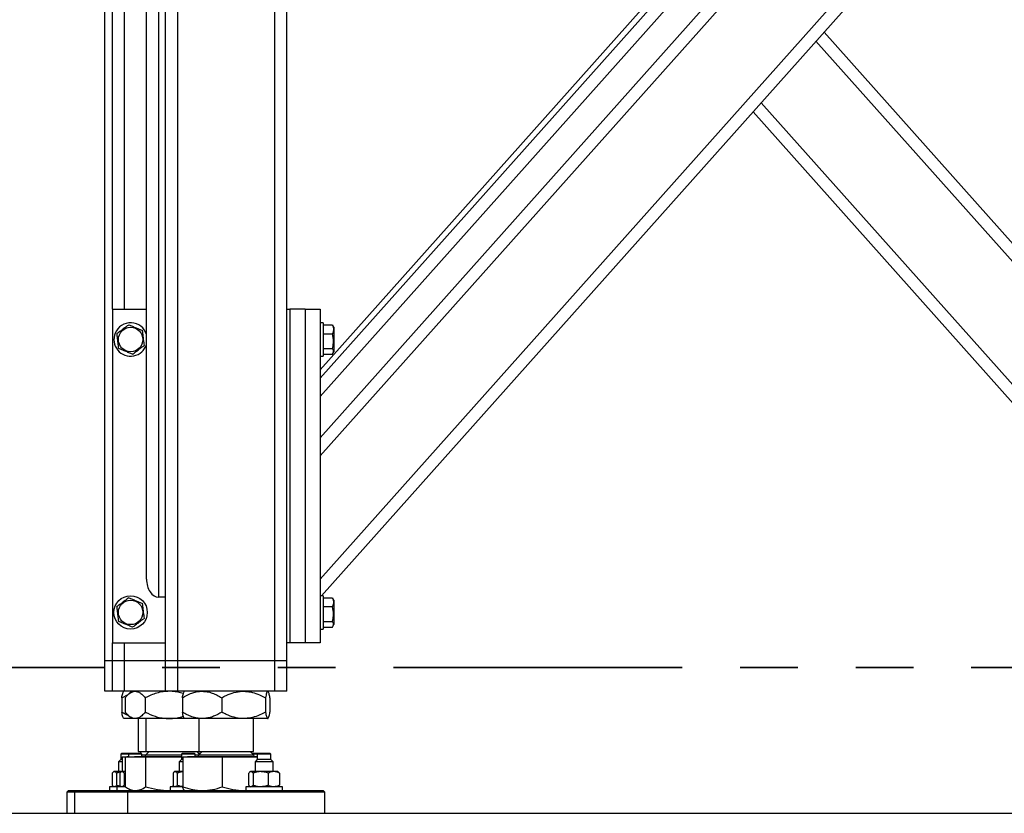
# Model space of a CAD drawing. Header units: millimetres. Extents: x 0 to 841, y 0 to 594.
# Tile 13 of 84: x 82 to 103, y 487 to 505. Entities that reach past the tile are written whole.
import ezdxf

# ---------------------------------------------------------------- set-up
doc = ezdxf.new("R2010")
doc.units = ezdxf.units.MM
doc.linetypes.add('PHANTOM', pattern=[12.7, 6.35, -1.27, 1.27, -1.27, 1.27, -1.27])
doc.layers.add('TRAIT-FORT', color=4, linetype='Continuous', lineweight=25)

msp = doc.modelspace()

# ---------------------------------------------------------------- linework, layer by layer
at = {"color": 7, "linetype": 'PHANTOM', "lineweight": 35}
msp.add_line((197.804, 490.283), (24.204, 490.283), dxfattribs=at)
at = {"layer": 'TRAIT-FORT', "color": 4, "linetype": 'Continuous', "lineweight": 25}
for p, q in [((83.514, 490.425), (83.514, 507.158)), ((83.68, 498.158), (83.68, 507.158)), ((84.697, 491.825), (84.697, 507.158)), ((84.847, 490.425), (84.847, 507.158)), ((85.114, 490.425), (85.114, 507.158)), ((87.247, 490.425), (87.247, 507.158)), ((87.514, 498.158), (87.514, 507.158)), ((88.247, 496.641), (97.621, 507.158)), ((88.247, 496.828), (97.455, 507.158)), ((88.247, 495.332), (98.788, 507.158)), ((88.247, 494.931), (99.145, 507.158)), ((88.247, 492.226), (101.556, 507.158)), ((88.247, 496.24), (97.979, 507.158)), ((88.277, 491.858), (101.88, 507.121)), ((83.947, 498.158), (83.947, 506.858)), ((84.43, 492.226), (84.43, 506.858)), ((107.267, 495.332), (99.32, 504.248)), ((107.267, 494.931), (99.141, 504.048)), ((107.267, 492.226), (97.936, 502.695)), ((107.237, 491.858), (97.757, 502.495)), ((83.68, 498.158), (83.68, 490.825)), ((83.68, 498.158), (84.43, 498.158)), ((87.514, 490.825), (87.514, 498.158)), ((87.514, 498.158), (87.58, 498.158)), ((87.58, 498.158), (87.58, 490.825)), ((87.914, 498.158), (87.58, 498.158)), ((87.914, 498.158), (87.914, 490.825)), ((87.914, 498.158), (88.247, 498.158)), ((88.247, 498.158), (88.247, 490.825)), ((88.314, 497.858), (88.247, 497.858)), ((88.314, 497.858), (88.314, 497.632)), ((88.314, 497.816), (88.513, 497.816)), ((88.513, 497.816), (88.523, 497.799)), ((88.547, 497.761), (88.524, 497.8)), ((88.547, 497.761), (88.547, 497.459)), ((88.314, 497.632), (88.314, 497.125)), ((88.314, 497.619), (88.513, 497.619)), ((88.547, 497.459), (88.547, 497.223)), ((88.314, 497.294), (88.513, 497.294)), ((88.247, 497.125), (88.314, 497.125)), ((88.314, 497.167), (88.513, 497.167)), ((88.524, 497.184), (88.547, 497.223)), ((84.847, 491.825), (84.697, 491.825)), ((88.314, 491.858), (88.247, 491.858)), ((88.314, 491.858), (88.314, 491.632)), ((88.314, 491.816), (88.513, 491.816)), ((88.513, 491.816), (88.523, 491.799)), ((88.314, 491.632), (88.314, 491.125)), ((88.314, 491.619), (88.513, 491.619)), ((88.547, 491.761), (88.524, 491.8)), ((88.547, 491.761), (88.547, 491.459)), ((88.547, 491.459), (88.547, 491.223)), ((88.314, 491.294), (88.513, 491.294)), ((88.524, 491.184), (88.547, 491.223)), ((88.247, 491.125), (88.314, 491.125)), ((88.314, 491.167), (88.513, 491.167)), ((83.68, 490.425), (83.68, 490.825)), ((83.68, 490.825), (84.847, 490.825)), ((83.947, 490.425), (83.947, 490.825)), ((87.514, 490.425), (87.514, 490.825)), ((87.58, 490.825), (87.514, 490.825)), ((87.914, 490.825), (87.58, 490.825)), ((88.247, 490.825), (87.914, 490.825)), ((83.68, 490.425), (83.514, 490.425)), ((83.514, 489.758), (83.514, 490.425)), ((83.947, 490.425), (83.68, 490.425)), ((83.68, 489.758), (83.68, 490.425)), ((84.847, 490.425), (83.947, 490.425)), ((83.947, 489.758), (83.947, 490.425)), ((85.114, 490.425), (84.847, 490.425)), ((84.847, 489.758), (84.847, 490.425)), ((87.247, 490.425), (85.114, 490.425)), ((85.114, 489.758), (85.114, 490.425)), ((87.514, 490.425), (87.247, 490.425)), ((87.247, 489.758), (87.247, 490.425)), ((87.514, 489.758), (87.514, 490.425)), ((83.68, 489.758), (83.514, 489.758)), ((83.947, 489.758), (83.68, 489.758)), ((83.885, 489.617), (84.027, 489.689)), ((83.93, 489.758), (83.926, 489.754)), ((84.847, 489.758), (83.947, 489.758)), ((84.097, 489.758), (84.005, 489.666)), ((85.114, 489.758), (84.847, 489.758)), ((87.247, 489.758), (85.114, 489.758)), ((85.264, 489.758), (85.259, 489.754)), ((87.101, 489.754), (87.097, 489.758)), ((87.514, 489.758), (87.247, 489.758)), ((83.885, 489.617), (83.885, 489.3)), ((83.96, 489.617), (83.96, 489.3)), ((84.402, 489.617), (84.402, 489.3)), ((85.218, 489.617), (85.218, 489.3)), ((86.082, 489.617), (86.082, 489.3)), ((87.044, 489.617), (87.044, 489.3)), ((87.142, 489.617), (87.142, 489.3)), ((84.005, 489.251), (84.097, 489.158)), ((83.925, 489.164), (83.93, 489.158)), ((84.097, 489.158), (83.93, 489.158)), ((84.181, 489.158), (84.097, 489.158)), ((84.929, 489.158), (84.181, 489.158)), ((84.247, 489.158), (84.247, 488.431)), ((84.414, 489.158), (84.414, 488.431)), ((85.264, 489.158), (84.929, 489.158)), ((85.258, 489.164), (85.264, 489.158)), ((85.65, 489.158), (85.264, 489.158)), ((85.58, 489.158), (85.58, 488.431)), ((86.563, 489.158), (85.65, 489.158)), ((87.093, 489.158), (86.563, 489.158)), ((86.78, 488.431), (86.78, 489.158)), ((87.097, 489.158), (87.093, 489.158)), ((87.097, 489.158), (87.102, 489.164)), ((83.88, 488.392), (83.864, 488.375)), ((83.864, 488.375), (83.864, 488.258)), ((84.03, 488.375), (83.864, 488.375)), ((84.047, 488.392), (83.88, 488.392)), ((84.047, 488.392), (84.03, 488.375)), ((84.03, 488.375), (84.03, 488.318)), ((84.33, 488.375), (84.03, 488.375)), ((84.314, 488.392), (84.047, 488.392)), ((84.247, 488.431), (84.414, 488.431)), ((84.319, 488.431), (84.28, 488.392)), ((84.33, 488.375), (84.314, 488.392)), ((84.33, 488.325), (84.33, 488.375)), ((84.33, 488.358), (84.414, 488.358)), ((84.486, 488.431), (84.414, 488.358)), ((84.414, 488.431), (85.507, 488.431)), ((84.414, 488.358), (85.197, 488.358)), ((85.214, 488.392), (85.197, 488.375)), ((85.197, 488.375), (85.197, 488.258)), ((85.497, 488.375), (85.197, 488.375)), ((85.48, 488.392), (85.214, 488.392)), ((85.497, 488.375), (85.48, 488.392)), ((85.497, 488.325), (85.497, 488.375)), ((85.497, 488.358), (85.58, 488.358)), ((85.507, 488.431), (85.58, 488.431)), ((85.597, 488.375), (85.542, 488.431)), ((85.653, 488.431), (85.58, 488.358)), ((85.58, 488.431), (86.78, 488.431)), ((85.614, 488.392), (85.58, 488.392)), ((85.58, 488.358), (86.78, 488.358)), ((86.78, 488.358), (86.708, 488.431)), ((86.8, 488.392), (86.747, 488.392)), ((86.796, 488.375), (86.764, 488.375)), ((86.864, 488.375), (86.796, 488.375)), ((86.88, 488.392), (86.8, 488.392)), ((86.88, 488.392), (86.864, 488.375)), ((86.864, 488.375), (86.864, 488.258)), ((86.976, 488.375), (86.864, 488.375)), ((86.98, 488.392), (86.88, 488.392)), ((87.164, 488.375), (86.976, 488.375)), ((87.147, 488.392), (86.98, 488.392)), ((87.164, 488.375), (87.147, 488.392)), ((87.164, 488.258), (87.164, 488.375)), ((83.864, 488.258), (83.814, 488.208)), ((83.814, 488.208), (83.814, 487.992)), ((83.891, 488.208), (83.814, 488.208)), ((83.891, 488.258), (83.864, 488.258)), ((83.891, 488.318), (83.891, 487.992)), ((83.891, 488.318), (83.959, 488.318)), ((83.959, 488.318), (83.959, 487.657)), ((83.959, 488.318), (84.412, 488.318)), ((83.995, 488.325), (83.995, 488.318)), ((83.995, 488.325), (84.03, 488.325)), ((84.162, 488.325), (84.162, 488.318)), ((84.162, 488.325), (85.197, 488.325)), ((84.412, 487.657), (84.412, 488.318)), ((84.412, 488.318), (85.197, 488.318)), ((85.197, 488.258), (85.147, 488.208)), ((85.147, 488.208), (85.147, 487.992)), ((85.224, 488.208), (85.147, 488.208)), ((85.224, 488.258), (85.197, 488.258)), ((85.224, 488.318), (85.224, 487.657)), ((85.224, 488.318), (86.095, 488.318)), ((85.328, 488.325), (85.328, 488.318)), ((85.328, 488.325), (86.864, 488.325)), ((86.095, 488.318), (86.095, 487.657)), ((86.095, 488.318), (86.864, 488.318)), ((86.864, 488.258), (86.814, 488.208)), ((86.814, 488.208), (86.814, 487.992)), ((86.963, 488.208), (86.814, 488.208)), ((86.976, 488.258), (86.864, 488.258)), ((87.214, 488.208), (86.963, 488.208)), ((87.164, 488.258), (86.976, 488.258)), ((87.214, 488.208), (87.164, 488.258)), ((87.214, 487.992), (87.214, 488.208)), ((83.678, 487.958), (83.678, 487.692)), ((83.714, 487.992), (83.702, 487.984)), ((83.724, 487.992), (83.714, 487.992)), ((83.867, 487.992), (83.724, 487.992)), ((83.77, 487.958), (83.77, 487.692)), ((83.845, 487.958), (83.845, 487.692)), ((83.88, 487.992), (83.869, 487.984)), ((83.891, 487.992), (83.88, 487.992)), ((83.959, 487.992), (83.891, 487.992)), ((83.959, 487.966), (83.937, 487.958)), ((83.937, 487.958), (83.937, 487.692)), ((85.012, 487.958), (85.012, 487.692)), ((85.047, 487.992), (85.036, 487.984)), ((85.058, 487.992), (85.047, 487.992)), ((85.224, 487.992), (85.058, 487.992)), ((85.104, 487.958), (85.104, 487.692)), ((86.678, 487.692), (86.678, 487.958)), ((86.714, 487.992), (86.702, 487.984)), ((86.724, 487.992), (86.714, 487.992)), ((86.938, 487.992), (86.724, 487.992)), ((86.77, 487.958), (86.77, 487.692)), ((87.227, 487.992), (86.938, 487.992)), ((87.105, 487.958), (87.105, 487.692)), ((87.314, 487.992), (87.227, 487.992)), ((87.325, 487.984), (87.314, 487.992)), ((87.349, 487.958), (87.349, 487.692)), ((82.714, 487.575), (82.68, 487.542)), ((82.68, 487.542), (82.68, 487.075)), ((82.847, 487.542), (82.68, 487.542)), ((82.714, 487.575), (82.88, 487.575)), ((82.88, 487.575), (82.847, 487.542)), ((82.847, 487.542), (82.847, 487.075)), ((84.014, 487.542), (82.847, 487.542)), ((82.88, 487.575), (84.047, 487.575)), ((83.614, 487.658), (83.614, 487.575)), ((83.78, 487.658), (83.614, 487.658)), ((83.702, 487.667), (83.714, 487.658)), ((83.78, 487.658), (83.78, 487.575)), ((83.959, 487.658), (83.78, 487.658)), ((83.869, 487.667), (83.88, 487.658)), ((83.959, 487.684), (83.937, 487.692)), ((83.998, 487.633), (84.097, 487.575)), ((84.047, 487.575), (84.014, 487.542)), ((84.014, 487.542), (84.014, 487.075)), ((88.347, 487.542), (84.014, 487.542)), ((84.047, 487.575), (88.314, 487.575)), ((84.94, 487.575), (84.952, 487.576)), ((84.947, 487.658), (84.947, 487.575)), ((85.224, 487.658), (84.947, 487.658)), ((85.036, 487.667), (85.047, 487.658)), ((85.259, 487.578), (85.264, 487.575)), ((86.573, 487.575), (86.614, 487.579)), ((86.614, 487.658), (86.614, 487.575)), ((87.414, 487.658), (86.614, 487.658)), ((86.702, 487.667), (86.714, 487.658)), ((87.314, 487.658), (87.325, 487.667)), ((87.414, 487.575), (87.414, 487.658)), ((88.347, 487.542), (88.314, 487.575)), ((88.347, 487.075), (88.347, 487.542)), ((41.004, 487.075), (181.004, 487.075))]:
    msp.add_line(p, q, dxfattribs=at)
for centre, radius in [((84.08, 497.492), 0.269), ((84.08, 491.492), 0.367), ((84.08, 491.492), 0.269)]:
    msp.add_circle(centre, radius, dxfattribs=at)
for centre, radius, start, end in [((84.08, 497.492), 0.367, 17.3414, 157.4773), ((84.08, 497.492), 0.367, 157.4773, 342.6586), ((84.38, 488.358), 0.0333, 270, 0), ((85.547, 488.358), 0.0333, 270, 0), ((86.814, 488.358), 0.0333, 180, 270)]:
    msp.add_arc(centre, radius, start, end, dxfattribs=at)
msp.add_ellipse((84.697, 492.226), major_axis=(0, 0.401), ratio=0.665371, start_param=1.570796, end_param=3.141593, dxfattribs=at)
for points, knots in [([(84.04, 497.816), (84.017, 497.799), (83.971, 497.765), (83.904, 497.713), (83.839, 497.664), (83.799, 497.634), (83.779, 497.619)], [0, 0, 0, 0, 0.264561, 0.534865, 0.765287, 1, 1, 1, 1]), ([(84.04, 497.816), (84.066, 497.805), (84.119, 497.783), (84.197, 497.75), (84.272, 497.718), (84.318, 497.699), (84.341, 497.689)], [0, 0, 0, 0, 0.264677, 0.535015, 0.765321, 1, 1, 1, 1]), ([(84.382, 497.364), (84.377, 497.406), (84.368, 497.474), (84.356, 497.573), (84.347, 497.64), (84.343, 497.678), (84.341, 497.689)], [0, 0, 0, 0, 0.385555, 0.637651, 0.896557, 1, 1, 1, 1]), ([(88.513, 497.816), (88.521, 497.799), (88.536, 497.765), (88.541, 497.713), (88.533, 497.664), (88.52, 497.634), (88.513, 497.619)], [0, 0, 0, 0, 0.264485, 0.534962, 0.765259, 1, 1, 1, 1]), ([(83.819, 497.294), (83.814, 497.336), (83.806, 497.404), (83.793, 497.503), (83.785, 497.57), (83.78, 497.608), (83.779, 497.619)], [0, 0, 0, 0, 0.385531, 0.637651, 0.896557, 1, 1, 1, 1]), ([(88.513, 497.294), (88.524, 497.336), (88.54, 497.404), (88.539, 497.503), (88.527, 497.57), (88.517, 497.608), (88.513, 497.619)], [0, 0, 0, 0, 0.385555, 0.637623, 0.896543, 1, 1, 1, 1]), ([(84.121, 497.167), (84.095, 497.178), (84.042, 497.201), (83.963, 497.234), (83.888, 497.265), (83.843, 497.285), (83.819, 497.294)], [0, 0, 0, 0, 0.264504, 0.535016, 0.765322, 1, 1, 1, 1]), ([(84.121, 497.167), (84.143, 497.184), (84.189, 497.219), (84.257, 497.27), (84.322, 497.319), (84.362, 497.349), (84.382, 497.364)], [0, 0, 0, 0, 0.264561, 0.534865, 0.765287, 1, 1, 1, 1]), ([(88.513, 497.167), (88.521, 497.178), (88.536, 497.2), (88.541, 497.234), (88.533, 497.265), (88.52, 497.285), (88.513, 497.294)], [0, 0, 0, 0, 0.264711, 0.53485, 0.7655, 1, 1, 1, 1]), ([(84.04, 491.816), (84.017, 491.799), (83.971, 491.765), (83.904, 491.713), (83.839, 491.664), (83.799, 491.634), (83.779, 491.619)], [0, 0, 0, 0, 0.2645617, 0.5348653, 0.765288, 1, 1, 1, 1]), ([(84.04, 491.816), (84.066, 491.805), (84.119, 491.783), (84.197, 491.75), (84.272, 491.718), (84.318, 491.699), (84.341, 491.689)], [0, 0, 0, 0, 0.264678, 0.535015, 0.765321, 1, 1, 1, 1]), ([(88.513, 491.816), (88.521, 491.799), (88.536, 491.765), (88.541, 491.713), (88.533, 491.664), (88.52, 491.634), (88.513, 491.619)], [0, 0, 0, 0, 0.264486, 0.534962, 0.76526, 1, 1, 1, 1]), ([(83.819, 491.294), (83.814, 491.336), (83.806, 491.404), (83.793, 491.503), (83.785, 491.57), (83.78, 491.608), (83.779, 491.619)], [0, 0, 0, 0, 0.385532, 0.6376519, 0.8965553, 1, 1, 1, 1]), ([(84.382, 491.364), (84.377, 491.406), (84.368, 491.474), (84.356, 491.573), (84.347, 491.64), (84.343, 491.678), (84.341, 491.689)], [0, 0, 0, 0, 0.385555, 0.637652, 0.896555, 1, 1, 1, 1]), ([(88.513, 491.294), (88.524, 491.336), (88.54, 491.404), (88.539, 491.503), (88.527, 491.57), (88.517, 491.608), (88.513, 491.619)], [0, 0, 0, 0, 0.385556, 0.637623, 0.896542, 1, 1, 1, 1]), ([(84.121, 491.167), (84.095, 491.178), (84.042, 491.201), (83.963, 491.234), (83.888, 491.265), (83.843, 491.285), (83.819, 491.294)], [0, 0, 0, 0, 0.264505, 0.535017, 0.765322, 1, 1, 1, 1]), ([(84.121, 491.167), (84.143, 491.184), (84.189, 491.219), (84.257, 491.27), (84.322, 491.319), (84.362, 491.349), (84.382, 491.364)], [0, 0, 0, 0, 0.2645617, 0.5348653, 0.765288, 1, 1, 1, 1]), ([(88.513, 491.167), (88.521, 491.178), (88.536, 491.2), (88.541, 491.234), (88.533, 491.265), (88.52, 491.285), (88.513, 491.294)], [0, 0, 0, 0, 0.264711, 0.534851, 0.765501, 1, 1, 1, 1]), ([(83.885, 489.617), (83.892, 489.65), (83.902, 489.7), (83.916, 489.741), (83.923, 489.749), (83.926, 489.753)], [0, 0, 0, 0, 0.511325, 0.776398, 1, 1, 1, 1]), ([(83.96, 489.617), (83.975, 489.634), (84.015, 489.68), (84.084, 489.735), (84.144, 489.757), (84.176, 489.758), (84.181, 489.758)], [0, 0, 0, 0, 0.217451, 0.575012, 0.943238, 1, 1, 1, 1]), ([(84.181, 489.758), (84.204, 489.755), (84.253, 489.749), (84.328, 489.699), (84.376, 489.645), (84.402, 489.617)], [0, 0, 0, 0, 0.309507, 0.628327, 1, 1, 1, 1]), ([(84.929, 489.758), (84.883, 489.756), (84.79, 489.752), (84.655, 489.721), (84.525, 489.676), (84.443, 489.636), (84.402, 489.617)], [0, 0, 0, 0, 0.249586, 0.50436, 0.751021, 1, 1, 1, 1]), ([(85.239, 489.707), (85.238, 489.707), (85.199, 489.724), (85.117, 489.74), (85.014, 489.757), (84.951, 489.758), (84.929, 489.758)], [0, 0, 0, 0, 0.009614, 0.400014, 0.790143, 1, 1, 1, 1]), ([(85.218, 489.617), (85.278, 489.65), (85.367, 489.701), (85.496, 489.741), (85.58, 489.757), (85.632, 489.758), (85.65, 489.758)], [0, 0, 0, 0, 0.432033, 0.655958, 0.87966, 1, 1, 1, 1]), ([(85.218, 489.617), (85.225, 489.65), (85.235, 489.7), (85.249, 489.741), (85.256, 489.749), (85.26, 489.753)], [0, 0, 0, 0, 0.511459, 0.77634, 1, 1, 1, 1]), ([(85.65, 489.758), (85.688, 489.756), (85.764, 489.752), (85.874, 489.721), (85.981, 489.676), (86.048, 489.636), (86.082, 489.617)], [0, 0, 0, 0, 0.249635, 0.504348, 0.751063, 1, 1, 1, 1]), ([(86.082, 489.617), (86.115, 489.634), (86.202, 489.68), (86.352, 489.735), (86.482, 489.757), (86.554, 489.758), (86.563, 489.758)], [0, 0, 0, 0, 0.217393, 0.574878, 0.943137, 1, 1, 1, 1]), ([(86.563, 489.758), (86.615, 489.755), (86.72, 489.749), (86.882, 489.699), (86.987, 489.645), (87.044, 489.617)], [0, 0, 0, 0, 0.30945, 0.628419, 1, 1, 1, 1]), ([(87.093, 489.758), (87.089, 489.756), (87.08, 489.752), (87.068, 489.721), (87.055, 489.676), (87.048, 489.636), (87.044, 489.617)], [0, 0, 0, 0, 0.249564, 0.504348, 0.751116, 1, 1, 1, 1]), ([(87.142, 489.617), (87.135, 489.65), (87.125, 489.7), (87.111, 489.741), (87.104, 489.749), (87.101, 489.753)], [0, 0, 0, 0, 0.5112023, 0.7763423, 1, 1, 1, 1]), ([(84.03, 489.225), (84.016, 489.231), (83.966, 489.251), (83.919, 489.28), (83.885, 489.3)], [0, 0, 0, 0, 0.286923, 1, 1, 1, 1]), ([(83.926, 489.165), (83.925, 489.166), (83.919, 489.169), (83.909, 489.197), (83.897, 489.241), (83.889, 489.28), (83.885, 489.3)], [0, 0, 0, 0, 0.111861, 0.413575, 0.705284, 1, 1, 1, 1]), ([(84.181, 489.158), (84.176, 489.159), (84.145, 489.159), (84.085, 489.181), (84.016, 489.236), (83.975, 489.283), (83.96, 489.3)], [0, 0, 0, 0, 0.056761, 0.413013, 0.782553, 1, 1, 1, 1]), ([(84.402, 489.3), (84.376, 489.272), (84.328, 489.219), (84.254, 489.168), (84.205, 489.162), (84.181, 489.158)], [0, 0, 0, 0, 0.371676, 0.68152, 1, 1, 1, 1]), ([(84.402, 489.3), (84.474, 489.267), (84.583, 489.216), (84.74, 489.176), (84.843, 489.16), (84.906, 489.159), (84.929, 489.158)], [0, 0, 0, 0, 0.432066, 0.655985, 0.879727, 1, 1, 1, 1]), ([(85.65, 489.158), (85.613, 489.16), (85.537, 489.165), (85.426, 489.196), (85.32, 489.241), (85.252, 489.281), (85.218, 489.3)], [0, 0, 0, 0, 0.249513, 0.504367, 0.750967, 1, 1, 1, 1]), ([(85.26, 489.165), (85.258, 489.166), (85.252, 489.169), (85.242, 489.197), (85.23, 489.241), (85.222, 489.28), (85.218, 489.3)], [0, 0, 0, 0, 0.111891, 0.41342, 0.705206, 1, 1, 1, 1]), ([(86.082, 489.3), (86.023, 489.267), (85.933, 489.216), (85.805, 489.176), (85.72, 489.16), (85.668, 489.159), (85.65, 489.158)], [0, 0, 0, 0, 0.432015, 0.65584, 0.879532, 1, 1, 1, 1]), ([(86.563, 489.158), (86.554, 489.159), (86.484, 489.159), (86.354, 489.181), (86.204, 489.236), (86.115, 489.283), (86.082, 489.3)], [0, 0, 0, 0, 0.056862, 0.413194, 0.782611, 1, 1, 1, 1]), ([(87.044, 489.3), (86.987, 489.272), (86.884, 489.219), (86.722, 489.169), (86.616, 489.162), (86.563, 489.158)], [0, 0, 0, 0, 0.371585, 0.681679, 1, 1, 1, 1]), ([(87.044, 489.3), (87.051, 489.267), (87.061, 489.216), (87.076, 489.176), (87.085, 489.16), (87.091, 489.159), (87.093, 489.158)], [0, 0, 0, 0, 0.431958, 0.655997, 0.879738, 1, 1, 1, 1]), ([(87.093, 489.158), (87.097, 489.16), (87.106, 489.165), (87.119, 489.196), (87.131, 489.241), (87.138, 489.281), (87.142, 489.3)], [0, 0, 0, 0, 0.249572, 0.504353, 0.751119, 1, 1, 1, 1]), ([(84.929, 489.158), (84.974, 489.161), (85.067, 489.165), (85.171, 489.187), (85.227, 489.207), (85.239, 489.211)], [0, 0, 0, 0, 0.434742, 0.878789, 1, 1, 1, 1]), ([(83.724, 487.992), (83.718, 487.99), (83.705, 487.988), (83.69, 487.973), (83.681, 487.962), (83.678, 487.958)], [0, 0, 0, 0, 0.413749, 0.838139, 1, 1, 1, 1]), ([(83.77, 487.958), (83.763, 487.968), (83.748, 487.986), (83.732, 487.99), (83.724, 487.992)], [0, 0, 0, 0, 0.493858, 1, 1, 1, 1]), ([(83.872, 487.986), (83.871, 487.986), (83.845, 487.984), (83.811, 487.973), (83.779, 487.962), (83.77, 487.958)], [0, 0, 0, 0, 0.048288, 0.736896, 1, 1, 1, 1]), ([(83.891, 487.992), (83.885, 487.99), (83.871, 487.988), (83.856, 487.973), (83.848, 487.962), (83.845, 487.958)], [0, 0, 0, 0, 0.413786, 0.838215, 1, 1, 1, 1]), ([(83.937, 487.958), (83.93, 487.968), (83.915, 487.986), (83.899, 487.99), (83.891, 487.992)], [0, 0, 0, 0, 0.493567, 1, 1, 1, 1]), ([(85.058, 487.992), (85.051, 487.99), (85.038, 487.988), (85.023, 487.973), (85.014, 487.962), (85.012, 487.958)], [0, 0, 0, 0, 0.413381, 0.838103, 1, 1, 1, 1]), ([(85.104, 487.958), (85.096, 487.968), (85.081, 487.986), (85.066, 487.99), (85.058, 487.992)], [0, 0, 0, 0, 0.493227, 1, 1, 1, 1]), ([(85.224, 487.988), (85.216, 487.987), (85.184, 487.985), (85.144, 487.973), (85.112, 487.962), (85.104, 487.958)], [0, 0, 0, 0, 0.1894063, 0.7759761, 1, 1, 1, 1]), ([(86.724, 487.992), (86.718, 487.99), (86.705, 487.988), (86.69, 487.973), (86.681, 487.962), (86.678, 487.958)], [0, 0, 0, 0, 0.413749, 0.838139, 1, 1, 1, 1]), ([(86.77, 487.958), (86.763, 487.968), (86.748, 487.986), (86.732, 487.99), (86.724, 487.992)], [0, 0, 0, 0, 0.493614, 1, 1, 1, 1]), ([(86.938, 487.992), (86.914, 487.99), (86.866, 487.988), (86.811, 487.973), (86.779, 487.962), (86.77, 487.958)], [0, 0, 0, 0, 0.413755, 0.837979, 1, 1, 1, 1]), ([(87.105, 487.958), (87.079, 487.968), (87.024, 487.986), (86.967, 487.99), (86.938, 487.992)], [0, 0, 0, 0, 0.493318, 1, 1, 1, 1]), ([(87.227, 487.992), (87.21, 487.99), (87.175, 487.988), (87.135, 487.973), (87.112, 487.962), (87.105, 487.958)], [0, 0, 0, 0, 0.413512, 0.838179, 1, 1, 1, 1]), ([(87.349, 487.958), (87.329, 487.968), (87.29, 487.986), (87.248, 487.99), (87.227, 487.992)], [0, 0, 0, 0, 0.493394, 1, 1, 1, 1]), ([(87.325, 487.983), (87.33, 487.979), (87.339, 487.972), (87.346, 487.962), (87.349, 487.958)], [0, 0, 0, 0, 0.695788, 1, 1, 1, 1]), ([(83.703, 487.667), (83.697, 487.672), (83.689, 487.678), (83.681, 487.689), (83.678, 487.692)], [0, 0, 0, 0, 0.696054, 1, 1, 1, 1]), ([(83.77, 487.692), (83.763, 487.683), (83.748, 487.664), (83.732, 487.66), (83.724, 487.658)], [0, 0, 0, 0, 0.493858, 1, 1, 1, 1]), ([(83.873, 487.664), (83.871, 487.664), (83.845, 487.667), (83.811, 487.678), (83.779, 487.689), (83.77, 487.692)], [0, 0, 0, 0, 0.059468, 0.739987, 1, 1, 1, 1]), ([(83.869, 487.667), (83.864, 487.672), (83.855, 487.678), (83.848, 487.689), (83.845, 487.692)], [0, 0, 0, 0, 0.695788, 1, 1, 1, 1]), ([(83.937, 487.692), (83.93, 487.683), (83.915, 487.664), (83.899, 487.66), (83.891, 487.658)], [0, 0, 0, 0, 0.493567, 1, 1, 1, 1]), ([(83.959, 487.657), (83.995, 487.635), (84.051, 487.601), (84.127, 487.579), (84.166, 487.576), (84.185, 487.575)], [0, 0, 0, 0, 0.495119, 0.747478, 1, 1, 1, 1]), ([(84.185, 487.575), (84.223, 487.579), (84.3, 487.588), (84.375, 487.634), (84.412, 487.657)], [0, 0, 0, 0, 0.494509, 1, 1, 1, 1]), ([(84.412, 487.657), (84.498, 487.635), (84.627, 487.601), (84.805, 487.579), (84.895, 487.576), (84.94, 487.575)], [0, 0, 0, 0, 0.495269, 0.747644, 1, 1, 1, 1]), ([(85.036, 487.667), (85.03, 487.672), (85.022, 487.678), (85.014, 487.689), (85.012, 487.692)], [0, 0, 0, 0, 0.695788, 1, 1, 1, 1]), ([(85.104, 487.692), (85.096, 487.683), (85.081, 487.664), (85.066, 487.66), (85.058, 487.658)], [0, 0, 0, 0, 0.493227, 1, 1, 1, 1]), ([(85.224, 487.663), (85.216, 487.663), (85.184, 487.665), (85.144, 487.677), (85.112, 487.689), (85.104, 487.692)], [0, 0, 0, 0, 0.1894063, 0.7759761, 1, 1, 1, 1]), ([(85.224, 487.657), (85.295, 487.635), (85.401, 487.601), (85.548, 487.579), (85.622, 487.576), (85.659, 487.575)], [0, 0, 0, 0, 0.495248, 0.747615, 1, 1, 1, 1]), ([(85.261, 487.581), (85.256, 487.584), (85.243, 487.593), (85.231, 487.633), (85.224, 487.657)], [0, 0, 0, 0, 0.413224, 1, 1, 1, 1]), ([(85.659, 487.575), (85.732, 487.579), (85.88, 487.588), (86.023, 487.634), (86.095, 487.657)], [0, 0, 0, 0, 0.494463, 1, 1, 1, 1]), ([(86.095, 487.657), (86.172, 487.635), (86.29, 487.601), (86.451, 487.579), (86.532, 487.576), (86.573, 487.575)], [0, 0, 0, 0, 0.495274, 0.747635, 1, 1, 1, 1]), ([(86.703, 487.667), (86.697, 487.672), (86.689, 487.678), (86.681, 487.689), (86.678, 487.692)], [0, 0, 0, 0, 0.6956698, 1, 1, 1, 1]), ([(86.77, 487.692), (86.763, 487.683), (86.748, 487.664), (86.732, 487.66), (86.724, 487.658)], [0, 0, 0, 0, 0.493614, 1, 1, 1, 1]), ([(86.938, 487.658), (86.914, 487.66), (86.866, 487.662), (86.811, 487.677), (86.779, 487.689), (86.77, 487.692)], [0, 0, 0, 0, 0.413755, 0.837979, 1, 1, 1, 1]), ([(87.105, 487.692), (87.079, 487.683), (87.024, 487.664), (86.967, 487.66), (86.938, 487.658)], [0, 0, 0, 0, 0.493318, 1, 1, 1, 1]), ([(87.227, 487.658), (87.21, 487.66), (87.175, 487.662), (87.135, 487.677), (87.112, 487.689), (87.105, 487.692)], [0, 0, 0, 0, 0.413512, 0.838179, 1, 1, 1, 1]), ([(87.349, 487.692), (87.329, 487.683), (87.29, 487.664), (87.248, 487.66), (87.227, 487.658)], [0, 0, 0, 0, 0.493394, 1, 1, 1, 1]), ([(87.325, 487.667), (87.33, 487.672), (87.339, 487.678), (87.346, 487.689), (87.349, 487.692)], [0, 0, 0, 0, 0.695788, 1, 1, 1, 1])]:
    msp.add_open_spline(points, degree=3, knots=knots, dxfattribs=at)

doc.saveas('drawing.dxf')
